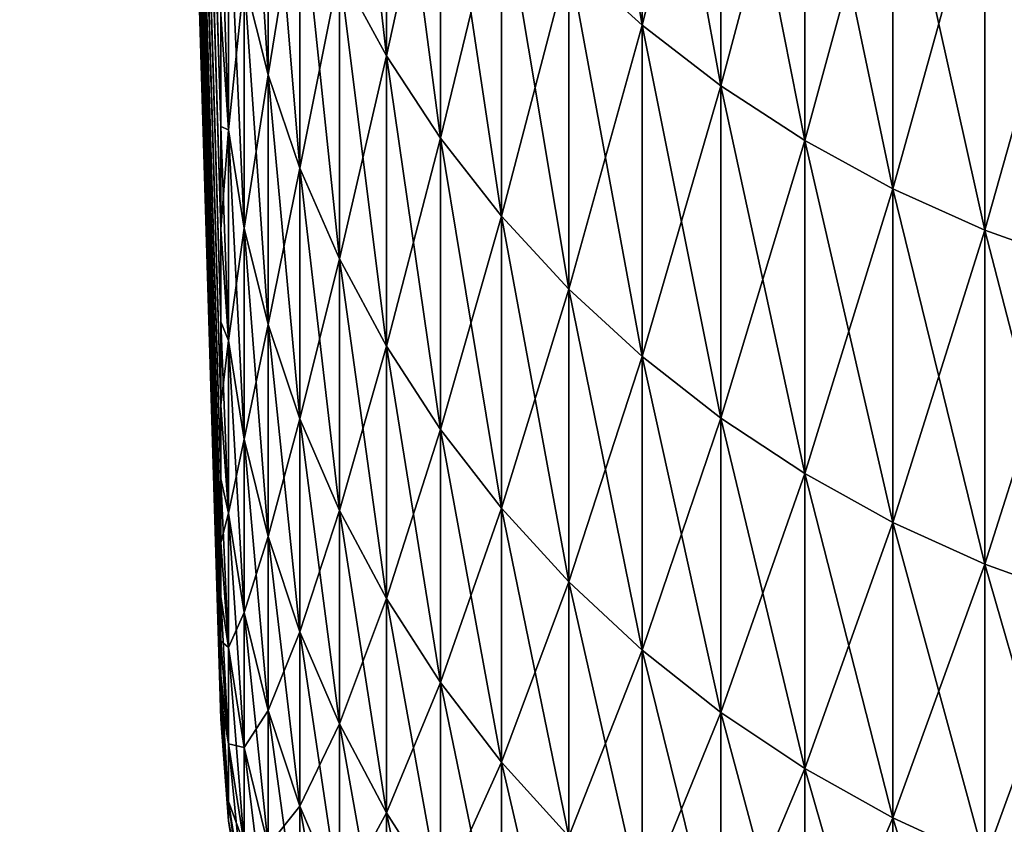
# Model space of a CAD drawing. Header units: millimetres. Extents: x -161 to 161, y -94 to 1149.
# Tile 3 of 256: x -161.194 to -160.412, y -78.918 to -78.279. Entities that reach past the tile are written whole.
import ezdxf

# ---------------------------------------------------------------- set-up
doc = ezdxf.new("R2010")
doc.units = ezdxf.units.MM
doc.header["$LTSCALE"] = 81.481481
for name, color, linetype in [('444', 7, 'CONTINUOUS'), ('445', 7, 'CONTINUOUS'), ('446', 7, 'CONTINUOUS'), ('447', 7, 'CONTINUOUS')]:
    doc.layers.add(name, color=color, linetype=linetype)

msp = doc.modelspace()

# ---------------------------------------------------------------- linework, layer by layer
at = {"layer": '444', "color": 7, "linetype": 'CONTINUOUS', "true_color": 0xaaaaaa}
for points in [[(-161.19383, -73.1151, 3.59693), (-161.19383, -73.24007, 3.00535), (-161.03398, -78.36362, 4.45177), (-161.19383, -73.1151, 3.59693)], [(-161.03398, -78.27453, 4.84964), (-161.19383, -73.1151, 3.59693), (-161.03398, -78.36362, 4.45177), (-161.03398, -78.27453, 4.84964)], [(-161.19383, -73.24007, 3.00535), (-161.19383, -73.34256, 2.40946), (-161.03398, -78.51886, 3.65128), (-161.19383, -73.24007, 3.00535)], [(-161.03398, -78.36362, 4.45177), (-161.19383, -73.24007, 3.00535), (-161.03398, -78.44507, 4.05226), (-161.03398, -78.36362, 4.45177)], [(-161.03398, -78.44507, 4.05226), (-161.19383, -73.24007, 3.00535), (-161.03398, -78.51886, 3.65128), (-161.03398, -78.44507, 4.05226)], [(-161.19383, -73.34256, 2.40946), (-161.19383, -73.42242, 1.81012), (-161.03398, -78.64333, 2.84544), (-161.19383, -73.34256, 2.40946)], [(-161.03398, -78.51886, 3.65128), (-161.19383, -73.34256, 2.40946), (-161.03398, -78.58495, 3.24895), (-161.03398, -78.51886, 3.65128)], [(-161.03398, -78.58495, 3.24895), (-161.19383, -73.34256, 2.40946), (-161.03398, -78.64333, 2.84544), (-161.03398, -78.58495, 3.24895)], [(-161.19383, -73.42242, 1.81012), (-161.19383, -73.47955, 1.20819), (-161.03398, -78.73684, 2.03543), (-161.19383, -73.42242, 1.81012)], [(-161.03398, -78.64333, 2.84544), (-161.19383, -73.42242, 1.81012), (-161.03398, -78.69396, 2.44088), (-161.03398, -78.64333, 2.84544)], [(-161.03398, -78.69396, 2.44088), (-161.19383, -73.42242, 1.81012), (-161.03398, -78.73684, 2.03543), (-161.03398, -78.69396, 2.44088)], [(-161.19383, -73.47955, 1.20819), (-161.19383, -73.51386, 0.60453), (-161.03398, -78.79925, 1.22245), (-161.19383, -73.47955, 1.20819)], [(-161.03398, -78.73684, 2.03543), (-161.19383, -73.47955, 1.20819), (-161.03398, -78.77194, 1.62924), (-161.03398, -78.73684, 2.03543)], [(-161.03398, -78.77194, 1.62924), (-161.19383, -73.47955, 1.20819), (-161.03398, -78.79925, 1.22245), (-161.03398, -78.77194, 1.62924)], [(-161.19383, -73.51386, 0.60453), (-161.19383, -73.52531), (-161.03398, -78.83048, 0.40768), (-161.19383, -73.51386, 0.60453)], [(-161.03398, -78.79925, 1.22245), (-161.19383, -73.51386, 0.60453), (-161.03398, -78.81877, 0.81521), (-161.03398, -78.79925, 1.22245)], [(-161.03398, -78.81877, 0.81521), (-161.19383, -73.51386, 0.60453), (-161.03398, -78.83048, 0.40768), (-161.03398, -78.81877, 0.81521)], [(-161.19383, -73.52531), (-161.03398, -78.83438), (-161.03398, -78.83048, 0.40768), (-161.19383, -73.52531)]]:
    msp.add_3dface(points, dxfattribs=at)
at = {"layer": '445', "color": 7, "linetype": 'CONTINUOUS', "true_color": 0xaaaaaa}
for points in [[(-161.19383, -73.24007, -3.00535), (-161.19383, -73.1151, -3.59693), (-161.03398, -78.44507, -4.05229), (-161.19383, -73.24007, -3.00535)], [(-161.03398, -78.44507, -4.05229), (-161.19383, -73.1151, -3.59693), (-161.03398, -78.36361, -4.4518), (-161.03398, -78.44507, -4.05229)], [(-161.03398, -78.36361, -4.4518), (-161.19383, -73.1151, -3.59693), (-161.03398, -78.27452, -4.84967), (-161.03398, -78.36361, -4.4518)], [(-161.19383, -73.34256, -2.40946), (-161.19383, -73.24007, -3.00535), (-161.03398, -78.58495, -3.24898), (-161.19383, -73.34256, -2.40946)], [(-161.03398, -78.58495, -3.24898), (-161.19383, -73.24007, -3.00535), (-161.03398, -78.51886, -3.65131), (-161.03398, -78.58495, -3.24898)], [(-161.03398, -78.51886, -3.65131), (-161.19383, -73.24007, -3.00535), (-161.03398, -78.44507, -4.05229), (-161.03398, -78.51886, -3.65131)], [(-161.19383, -73.42242, -1.81012), (-161.19383, -73.34256, -2.40946), (-161.03398, -78.69396, -2.44091), (-161.19383, -73.42242, -1.81012)], [(-161.03398, -78.69396, -2.44091), (-161.19383, -73.34256, -2.40946), (-161.03398, -78.64332, -2.84547), (-161.03398, -78.69396, -2.44091)], [(-161.03398, -78.64332, -2.84547), (-161.19383, -73.34256, -2.40946), (-161.03398, -78.58495, -3.24898), (-161.03398, -78.64332, -2.84547)], [(-161.19383, -73.47955, -1.20819), (-161.19383, -73.42242, -1.81012), (-161.03398, -78.77193, -1.62926), (-161.19383, -73.47955, -1.20819)], [(-161.03398, -78.77193, -1.62926), (-161.19383, -73.42242, -1.81012), (-161.03398, -78.73683, -2.03546), (-161.03398, -78.77193, -1.62926)], [(-161.03398, -78.73683, -2.03546), (-161.19383, -73.42242, -1.81012), (-161.03398, -78.69396, -2.44091), (-161.03398, -78.73683, -2.03546)], [(-161.19383, -73.51386, -0.60453), (-161.19383, -73.47955, -1.20819), (-161.03398, -78.81877, -0.81522), (-161.19383, -73.51386, -0.60453)], [(-161.03398, -78.81877, -0.81522), (-161.19383, -73.47955, -1.20819), (-161.03398, -78.79925, -1.22247), (-161.03398, -78.81877, -0.81522)], [(-161.03398, -78.79925, -1.22247), (-161.19383, -73.47955, -1.20819), (-161.03398, -78.77193, -1.62926), (-161.03398, -78.79925, -1.22247)], [(-161.03398, -78.83438), (-161.19383, -73.52531), (-161.19383, -73.51386, -0.60453), (-161.03398, -78.83438)], [(-161.03398, -78.83438), (-161.19383, -73.51386, -0.60453), (-161.03398, -78.83048, -0.40769), (-161.03398, -78.83438)], [(-161.03398, -78.83048, -0.40769), (-161.19383, -73.51386, -0.60453), (-161.03398, -78.81877, -0.81522), (-161.03398, -78.83048, -0.40769)]]:
    msp.add_3dface(points, dxfattribs=at)
at = {"layer": '446', "color": 7, "linetype": 'CONTINUOUS', "true_color": 0xaaaaaa}
for points in [[(-160.69923, -77.99014, 8.12864), (-160.75747, -78.23014, 7.33056), (-160.69923, -78.2831, 7.34934), (-160.69923, -77.99014, 8.12864)], [(-160.69923, -77.99014, 8.12864), (-160.69923, -78.2831, 7.34934), (-160.63664, -78.03781, 8.1476), (-160.69923, -77.99014, 8.12864)], [(-160.63664, -78.03781, 8.1476), (-160.69923, -78.2831, 7.34934), (-160.63664, -78.33145, 7.36648), (-160.63664, -78.03781, 8.1476)], [(-160.63664, -78.03781, 8.1476), (-160.63664, -78.33145, 7.36648), (-160.57011, -78.08061, 8.16462), (-160.63664, -78.03781, 8.1476)], [(-160.9024, -78.0472, 7.26572), (-160.93973, -78.23894, 6.46346), (-160.9024, -78.30747, 6.48487), (-160.9024, -78.0472, 7.26572)], [(-160.9024, -78.0472, 7.26572), (-160.9024, -78.30747, 6.48487), (-160.85938, -78.1118, 7.28862), (-160.9024, -78.0472, 7.26572)], [(-160.57011, -78.08061, 8.16462), (-160.63664, -78.33145, 7.36648), (-160.57011, -78.37487, 7.38187), (-160.57011, -78.08061, 8.16462)], [(-160.57011, -78.08061, 8.16462), (-160.57011, -78.37487, 7.38187), (-160.50008, -78.11828, 8.1796), (-160.57011, -78.08061, 8.16462)], [(-160.99641, -78.09437, 6.4183), (-161.01538, -78.24661, 5.61567), (-160.99641, -78.32253, 5.63627), (-160.99641, -78.09437, 6.4183)], [(-160.99641, -78.09437, 6.4183), (-160.99641, -78.32253, 5.63627), (-160.97114, -78.16775, 6.44122), (-160.99641, -78.09437, 6.4183)], [(-160.85938, -78.1118, 7.28862), (-160.9024, -78.30747, 6.48487), (-160.85938, -78.37289, 6.50531), (-160.85938, -78.1118, 7.28862)], [(-160.85938, -78.1118, 7.28862), (-160.85938, -78.37289, 6.50531), (-160.81097, -78.17292, 7.31028), (-160.85938, -78.1118, 7.28862)], [(-160.50008, -78.11828, 8.1796), (-160.57011, -78.37487, 7.38187), (-160.50008, -78.41308, 7.39541), (-160.50008, -78.11828, 8.1796)], [(-160.50008, -78.11828, 8.1796), (-160.50008, -78.41308, 7.39541), (-160.42699, -78.15056, 8.19244), (-160.50008, -78.11828, 8.1796)], [(-160.42699, -78.15056, 8.19244), (-160.50008, -78.41308, 7.39541), (-160.42699, -78.44582, 7.40702), (-160.42699, -78.15056, 8.19244)], [(-160.42699, -78.15056, 8.19244), (-160.42699, -78.44582, 7.40702), (-160.35134, -78.17725, 8.20305), (-160.42699, -78.15056, 8.19244)], [(-161.02793, -78.16946, 5.59473), (-161.03398, -78.27453, 4.84964), (-161.02793, -78.3664, 4.81046), (-161.02793, -78.16946, 5.59473)], [(-161.02793, -78.16946, 5.59473), (-161.02793, -78.3664, 4.81046), (-161.01538, -78.24661, 5.61567), (-161.02793, -78.16946, 5.59473)], [(-160.97114, -78.16775, 6.44122), (-160.99641, -78.32253, 5.63627), (-160.97114, -78.39673, 5.6564), (-160.97114, -78.16775, 6.44122)], [(-160.97114, -78.16775, 6.44122), (-160.97114, -78.39673, 5.6564), (-160.93973, -78.23894, 6.46346), (-160.97114, -78.16775, 6.44122)], [(-160.81097, -78.17292, 7.31028), (-160.85938, -78.37289, 6.50531), (-160.81097, -78.43478, 6.52464), (-160.81097, -78.17292, 7.31028)], [(-160.81097, -78.17292, 7.31028), (-160.81097, -78.43478, 6.52464), (-160.75747, -78.23014, 7.33056), (-160.81097, -78.17292, 7.31028)], [(-160.35134, -78.17725, 8.20305), (-160.42699, -78.44582, 7.40702), (-160.35134, -78.47289, 7.41661), (-160.35134, -78.17725, 8.20305)], [(-160.75747, -78.23014, 7.33056), (-160.81097, -78.43478, 6.52464), (-160.75747, -78.49273, 6.54275), (-160.75747, -78.23014, 7.33056)], [(-160.75747, -78.23014, 7.33056), (-160.75747, -78.49273, 6.54275), (-160.69923, -78.2831, 7.34934), (-160.75747, -78.23014, 7.33056)], [(-160.93973, -78.23894, 6.46346), (-160.97114, -78.39673, 5.6564), (-160.93973, -78.4687, 5.67593), (-160.93973, -78.23894, 6.46346)], [(-160.93973, -78.23894, 6.46346), (-160.93973, -78.4687, 5.67593), (-160.9024, -78.30747, 6.48487), (-160.93973, -78.23894, 6.46346)], [(-161.01538, -78.24661, 5.61567), (-161.02793, -78.3664, 4.81046), (-161.01538, -78.44429, 4.82846), (-161.01538, -78.24661, 5.61567)], [(-161.01538, -78.24661, 5.61567), (-161.01538, -78.44429, 4.82846), (-160.99641, -78.32253, 5.63627), (-161.01538, -78.24661, 5.61567)], [(-161.03398, -78.27453, 4.84964), (-161.03398, -78.36362, 4.45177), (-161.02793, -78.3664, 4.81046), (-161.03398, -78.27453, 4.84964)], [(-160.69923, -78.2831, 7.34934), (-160.75747, -78.49273, 6.54275), (-160.69923, -78.54636, 6.5595), (-160.69923, -78.2831, 7.34934)], [(-160.69923, -78.2831, 7.34934), (-160.69923, -78.54636, 6.5595), (-160.63664, -78.33145, 7.36648), (-160.69923, -78.2831, 7.34934)], [(-160.9024, -78.30747, 6.48487), (-160.93973, -78.4687, 5.67593), (-160.9024, -78.53799, 5.69473), (-160.9024, -78.30747, 6.48487)], [(-160.9024, -78.30747, 6.48487), (-160.9024, -78.53799, 5.69473), (-160.85938, -78.37289, 6.50531), (-160.9024, -78.30747, 6.48487)], [(-160.99641, -78.32253, 5.63627), (-161.01538, -78.44429, 4.82846), (-160.99641, -78.52094, 4.84617), (-160.99641, -78.32253, 5.63627)], [(-160.99641, -78.32253, 5.63627), (-160.99641, -78.52094, 4.84617), (-160.97114, -78.39673, 5.6564), (-160.99641, -78.32253, 5.63627)], [(-160.63664, -78.33145, 7.36648), (-160.69923, -78.54636, 6.5595), (-160.63664, -78.59532, 6.5748), (-160.63664, -78.33145, 7.36648)], [(-160.63664, -78.33145, 7.36648), (-160.63664, -78.59532, 6.5748), (-160.57011, -78.37487, 7.38187), (-160.63664, -78.33145, 7.36648)], [(-161.03398, -78.36362, 4.45177), (-161.03398, -78.44507, 4.05226), (-161.02793, -78.3664, 4.81046), (-161.03398, -78.36362, 4.45177)], [(-161.02793, -78.3664, 4.81046), (-161.03398, -78.44507, 4.05226), (-161.02793, -78.53353, 4.01929), (-161.02793, -78.3664, 4.81046)], [(-161.02793, -78.3664, 4.81046), (-161.02793, -78.53353, 4.01929), (-161.01538, -78.44429, 4.82846), (-161.02793, -78.3664, 4.81046)], [(-160.85938, -78.37289, 6.50531), (-160.9024, -78.53799, 5.69473), (-160.85938, -78.60415, 5.71268), (-160.85938, -78.37289, 6.50531)], [(-160.85938, -78.37289, 6.50531), (-160.85938, -78.60415, 5.71268), (-160.81097, -78.43478, 6.52464), (-160.85938, -78.37289, 6.50531)], [(-160.57011, -78.37487, 7.38187), (-160.63664, -78.59532, 6.5748), (-160.57011, -78.6393, 6.58854), (-160.57011, -78.37487, 7.38187)], [(-160.57011, -78.37487, 7.38187), (-160.57011, -78.6393, 6.58854), (-160.50008, -78.41308, 7.39541), (-160.57011, -78.37487, 7.38187)], [(-160.97114, -78.39673, 5.6564), (-160.99641, -78.52094, 4.84617), (-160.97114, -78.59584, 4.86348), (-160.97114, -78.39673, 5.6564)], [(-160.97114, -78.39673, 5.6564), (-160.97114, -78.59584, 4.86348), (-160.93973, -78.4687, 5.67593), (-160.97114, -78.39673, 5.6564)], [(-160.50008, -78.41308, 7.39541), (-160.57011, -78.6393, 6.58854), (-160.50008, -78.67799, 6.60062), (-160.50008, -78.41308, 7.39541)], [(-160.50008, -78.41308, 7.39541), (-160.50008, -78.67799, 6.60062), (-160.42699, -78.44582, 7.40702), (-160.50008, -78.41308, 7.39541)], [(-160.81097, -78.43478, 6.52464), (-160.85938, -78.60415, 5.71268), (-160.81097, -78.66672, 5.72966), (-160.81097, -78.43478, 6.52464)], [(-160.81097, -78.43478, 6.52464), (-160.81097, -78.66672, 5.72966), (-160.75747, -78.49273, 6.54275), (-160.81097, -78.43478, 6.52464)], [(-161.03398, -78.44507, 4.05226), (-161.03398, -78.51886, 3.65128), (-161.02793, -78.53353, 4.01929), (-161.03398, -78.44507, 4.05226)], [(-161.01538, -78.44429, 4.82846), (-161.02793, -78.53353, 4.01929), (-161.01538, -78.61204, 4.03433), (-161.01538, -78.44429, 4.82846)], [(-161.01538, -78.44429, 4.82846), (-161.01538, -78.61204, 4.03433), (-160.99641, -78.52094, 4.84617), (-161.01538, -78.44429, 4.82846)], [(-160.42699, -78.44582, 7.40702), (-160.50008, -78.67799, 6.60062), (-160.42699, -78.71115, 6.61098), (-160.42699, -78.44582, 7.40702)], [(-160.42699, -78.44582, 7.40702), (-160.42699, -78.71115, 6.61098), (-160.35134, -78.47289, 7.41661), (-160.42699, -78.44582, 7.40702)], [(-160.93973, -78.4687, 5.67593), (-160.97114, -78.59584, 4.86348), (-160.93973, -78.66851, 4.88027), (-160.93973, -78.4687, 5.67593)], [(-160.93973, -78.4687, 5.67593), (-160.93973, -78.66851, 4.88027), (-160.9024, -78.53799, 5.69473), (-160.93973, -78.4687, 5.67593)], [(-160.35134, -78.47289, 7.41661), (-160.42699, -78.71115, 6.61098), (-160.35134, -78.73856, 6.61955), (-160.35134, -78.47289, 7.41661)], [(-160.75747, -78.49273, 6.54275), (-160.81097, -78.66672, 5.72966), (-160.75747, -78.72532, 5.74556), (-160.75747, -78.49273, 6.54275)], [(-160.75747, -78.49273, 6.54275), (-160.75747, -78.72532, 5.74556), (-160.69923, -78.54636, 6.5595), (-160.75747, -78.49273, 6.54275)], [(-161.03398, -78.51886, 3.65128), (-161.03398, -78.58495, 3.24895), (-161.02793, -78.53353, 4.01929), (-161.03398, -78.51886, 3.65128)], [(-160.99641, -78.52094, 4.84617), (-161.01538, -78.61204, 4.03433), (-160.99641, -78.68931, 4.04913), (-160.99641, -78.52094, 4.84617)], [(-160.99641, -78.52094, 4.84617), (-160.99641, -78.68931, 4.04913), (-160.97114, -78.59584, 4.86348), (-160.99641, -78.52094, 4.84617)], [(-161.02793, -78.53353, 4.01929), (-161.03398, -78.58495, 3.24895), (-161.02793, -78.6706, 3.22236), (-161.02793, -78.53353, 4.01929)], [(-161.02793, -78.53353, 4.01929), (-161.02793, -78.6706, 3.22236), (-161.01538, -78.61204, 4.03433), (-161.02793, -78.53353, 4.01929)], [(-160.9024, -78.53799, 5.69473), (-160.93973, -78.66851, 4.88027), (-160.9024, -78.73846, 4.89643), (-160.9024, -78.53799, 5.69473)], [(-160.9024, -78.53799, 5.69473), (-160.9024, -78.73846, 4.89643), (-160.85938, -78.60415, 5.71268), (-160.9024, -78.53799, 5.69473)], [(-160.69923, -78.54636, 6.5595), (-160.75747, -78.72532, 5.74556), (-160.69923, -78.77954, 5.76027), (-160.69923, -78.54636, 6.5595)], [(-160.69923, -78.54636, 6.5595), (-160.69923, -78.77954, 5.76027), (-160.63664, -78.59532, 6.5748), (-160.69923, -78.54636, 6.5595)], [(-161.03398, -78.58495, 3.24895), (-161.03398, -78.64333, 2.84544), (-161.02793, -78.6706, 3.22236), (-161.03398, -78.58495, 3.24895)], [(-160.97114, -78.59584, 4.86348), (-160.99641, -78.68931, 4.04913), (-160.97114, -78.76481, 4.06359), (-160.97114, -78.59584, 4.86348)], [(-160.97114, -78.59584, 4.86348), (-160.97114, -78.76481, 4.06359), (-160.93973, -78.66851, 4.88027), (-160.97114, -78.59584, 4.86348)], [(-160.63664, -78.59532, 6.5748), (-160.69923, -78.77954, 5.76027), (-160.63664, -78.82905, 5.7737), (-160.63664, -78.59532, 6.5748)], [(-160.63664, -78.59532, 6.5748), (-160.63664, -78.82905, 5.7737), (-160.57011, -78.6393, 6.58854), (-160.63664, -78.59532, 6.5748)], [(-160.85938, -78.60415, 5.71268), (-160.9024, -78.73846, 4.89643), (-160.85938, -78.80524, 4.91187), (-160.85938, -78.60415, 5.71268)], [(-160.85938, -78.60415, 5.71268), (-160.85938, -78.80524, 4.91187), (-160.81097, -78.66672, 5.72966), (-160.85938, -78.60415, 5.71268)], [(-161.01538, -78.61204, 4.03433), (-161.02793, -78.6706, 3.22236), (-161.01538, -78.74962, 3.23442), (-161.01538, -78.61204, 4.03433)], [(-161.01538, -78.61204, 4.03433), (-161.01538, -78.74962, 3.23442), (-160.99641, -78.68931, 4.04913), (-161.01538, -78.61204, 4.03433)], [(-161.03398, -78.64333, 2.84544), (-161.03398, -78.69396, 2.44088), (-161.02793, -78.6706, 3.22236), (-161.03398, -78.64333, 2.84544)], [(-160.57011, -78.6393, 6.58854), (-160.63664, -78.82905, 5.7737), (-160.57011, -78.87351, 5.78577), (-160.57011, -78.6393, 6.58854)], [(-160.57011, -78.6393, 6.58854), (-160.57011, -78.87351, 5.78577), (-160.50008, -78.67799, 6.60062), (-160.57011, -78.6393, 6.58854)], [(-160.81097, -78.66672, 5.72966), (-160.85938, -78.80524, 4.91187), (-160.81097, -78.86842, 4.92647), (-160.81097, -78.66672, 5.72966)], [(-160.81097, -78.66672, 5.72966), (-160.81097, -78.86842, 4.92647), (-160.75747, -78.72532, 5.74556), (-160.81097, -78.66672, 5.72966)], [(-161.02793, -78.6706, 3.22236), (-161.03398, -78.69396, 2.44088), (-161.02793, -78.77741, 2.42082), (-161.02793, -78.6706, 3.22236)], [(-161.02793, -78.6706, 3.22236), (-161.02793, -78.77741, 2.42082), (-161.01538, -78.74962, 3.23442), (-161.02793, -78.6706, 3.22236)], [(-160.93973, -78.66851, 4.88027), (-160.97114, -78.76481, 4.06359), (-160.93973, -78.83806, 4.07762), (-160.93973, -78.66851, 4.88027)], [(-160.93973, -78.66851, 4.88027), (-160.93973, -78.83806, 4.07762), (-160.9024, -78.73846, 4.89643), (-160.93973, -78.66851, 4.88027)], [(-160.50008, -78.67799, 6.60062), (-160.57011, -78.87351, 5.78577), (-160.50008, -78.91263, 5.79638), (-160.50008, -78.67799, 6.60062)], [(-160.50008, -78.67799, 6.60062), (-160.50008, -78.91263, 5.79638), (-160.42699, -78.71115, 6.61098), (-160.50008, -78.67799, 6.60062)], [(-160.99641, -78.68931, 4.04913), (-161.01538, -78.74962, 3.23442), (-160.99641, -78.82739, 3.24628), (-160.99641, -78.68931, 4.04913)], [(-160.99641, -78.68931, 4.04913), (-160.99641, -78.82739, 3.24628), (-160.97114, -78.76481, 4.06359), (-160.99641, -78.68931, 4.04913)], [(-161.03398, -78.69396, 2.44088), (-161.03398, -78.73684, 2.03543), (-161.02793, -78.77741, 2.42082), (-161.03398, -78.69396, 2.44088)], [(-160.42699, -78.71115, 6.61098), (-160.50008, -78.91263, 5.79638), (-160.42699, -78.94616, 5.80548), (-160.42699, -78.71115, 6.61098)], [(-160.42699, -78.71115, 6.61098), (-160.42699, -78.94616, 5.80548), (-160.35134, -78.73856, 6.61955), (-160.42699, -78.71115, 6.61098)], [(-160.75747, -78.72532, 5.74556), (-160.81097, -78.86842, 4.92647), (-160.75747, -78.92757, 4.94014), (-160.75747, -78.72532, 5.74556)], [(-160.75747, -78.72532, 5.74556), (-160.75747, -78.92757, 4.94014), (-160.69923, -78.77954, 5.76027), (-160.75747, -78.72532, 5.74556)], [(-161.03398, -78.73684, 2.03543), (-161.03398, -78.77194, 1.62924), (-161.02793, -78.77741, 2.42082), (-161.03398, -78.73684, 2.03543)], [(-160.9024, -78.73846, 4.89643), (-160.93973, -78.83806, 4.07762), (-160.9024, -78.90857, 4.09112), (-160.9024, -78.73846, 4.89643)], [(-160.9024, -78.73846, 4.89643), (-160.9024, -78.90857, 4.09112), (-160.85938, -78.80524, 4.91187), (-160.9024, -78.73846, 4.89643)], [(-160.35134, -78.73856, 6.61955), (-160.42699, -78.94616, 5.80548), (-160.35134, -78.97388, 5.813), (-160.35134, -78.73856, 6.61955)], [(-161.01538, -78.74962, 3.23442), (-161.02793, -78.77741, 2.42082), (-161.01538, -78.85684, 2.42988), (-161.01538, -78.74962, 3.23442)], [(-161.01538, -78.74962, 3.23442), (-161.01538, -78.85684, 2.42988), (-160.99641, -78.82739, 3.24628), (-161.01538, -78.74962, 3.23442)], [(-160.97114, -78.76481, 4.06359), (-160.99641, -78.82739, 3.24628), (-160.97114, -78.90339, 3.25788), (-160.97114, -78.76481, 4.06359)], [(-160.97114, -78.76481, 4.06359), (-160.97114, -78.90339, 3.25788), (-160.93973, -78.83806, 4.07762), (-160.97114, -78.76481, 4.06359)], [(-161.03398, -78.77194, 1.62924), (-161.03398, -78.79925, 1.22245), (-161.02793, -78.85381, 1.61581), (-161.03398, -78.77194, 1.62924)], [(-161.02793, -78.77741, 2.42082), (-161.03398, -78.77194, 1.62924), (-161.02793, -78.85381, 1.61581), (-161.02793, -78.77741, 2.42082)], [(-161.02793, -78.77741, 2.42082), (-161.02793, -78.85381, 1.61581), (-161.01538, -78.85684, 2.42988), (-161.02793, -78.77741, 2.42082)], [(-160.69923, -78.77954, 5.76027), (-160.75747, -78.92757, 4.94014), (-160.69923, -78.98232, 4.95279), (-160.69923, -78.77954, 5.76027)], [(-160.69923, -78.77954, 5.76027), (-160.69923, -78.98232, 4.95279), (-160.63664, -78.82905, 5.7737), (-160.69923, -78.77954, 5.76027)], [(-161.03398, -78.79925, 1.22245), (-161.03398, -78.81877, 0.81521), (-161.02793, -78.85381, 1.61581), (-161.03398, -78.79925, 1.22245)], [(-160.85938, -78.80524, 4.91187), (-160.9024, -78.90857, 4.09112), (-160.85938, -78.97589, 4.10402), (-160.85938, -78.80524, 4.91187)], [(-160.85938, -78.80524, 4.91187), (-160.85938, -78.97589, 4.10402), (-160.81097, -78.86842, 4.92647), (-160.85938, -78.80524, 4.91187)], [(-161.03398, -78.81877, 0.81521), (-161.03398, -78.83048, 0.40768), (-161.02793, -78.8997, 0.80848), (-161.03398, -78.81877, 0.81521)], [(-161.02793, -78.85381, 1.61581), (-161.03398, -78.81877, 0.81521), (-161.02793, -78.8997, 0.80848), (-161.02793, -78.85381, 1.61581)], [(-161.03398, -78.83048, 0.40768), (-161.03398, -78.83438), (-161.02793, -78.8997, 0.80848), (-161.03398, -78.83048, 0.40768)], [(-160.99641, -78.82739, 3.24628), (-161.01538, -78.85684, 2.42988), (-160.99641, -78.935, 2.43879), (-160.99641, -78.82739, 3.24628)], [(-160.99641, -78.82739, 3.24628), (-160.99641, -78.935, 2.43879), (-160.97114, -78.90339, 3.25788), (-160.99641, -78.82739, 3.24628)], [(-160.63664, -78.82905, 5.7737), (-160.69923, -78.98232, 4.95279), (-160.63664, -79.03229, 4.96434), (-160.63664, -78.82905, 5.7737)], [(-160.63664, -78.82905, 5.7737), (-160.63664, -79.03229, 4.96434), (-160.57011, -78.87351, 5.78577), (-160.63664, -78.82905, 5.7737)], [(-161.02793, -78.8997, 0.80848), (-161.03398, -78.83438), (-161.02793, -78.915), (-161.02793, -78.8997, 0.80848)], [(-160.93973, -78.83806, 4.07762), (-160.97114, -78.90339, 3.25788), (-160.93973, -78.97711, 3.26913), (-160.93973, -78.83806, 4.07762)], [(-160.93973, -78.83806, 4.07762), (-160.93973, -78.97711, 3.26913), (-160.9024, -78.90857, 4.09112), (-160.93973, -78.83806, 4.07762)], [(-161.02793, -78.85381, 1.61581), (-161.02793, -78.8997, 0.80848), (-161.01538, -78.93352, 1.62185), (-161.02793, -78.85381, 1.61581)], [(-161.01538, -78.85684, 2.42988), (-161.02793, -78.85381, 1.61581), (-161.01538, -78.93352, 1.62185), (-161.01538, -78.85684, 2.42988)], [(-161.01538, -78.85684, 2.42988), (-161.01538, -78.93352, 1.62185), (-160.99641, -78.935, 2.43879), (-161.01538, -78.85684, 2.42988)], [(-160.81097, -78.86842, 4.92647), (-160.85938, -78.97589, 4.10402), (-160.81097, -79.03957, 4.11622), (-160.81097, -78.86842, 4.92647)], [(-160.81097, -78.86842, 4.92647), (-160.81097, -79.03957, 4.11622), (-160.75747, -78.92757, 4.94014), (-160.81097, -78.86842, 4.92647)], [(-160.57011, -78.87351, 5.78577), (-160.63664, -79.03229, 4.96434), (-160.57011, -79.07718, 4.97471), (-160.57011, -78.87351, 5.78577)], [(-160.57011, -78.87351, 5.78577), (-160.57011, -79.07718, 4.97471), (-160.50008, -78.91263, 5.79638), (-160.57011, -78.87351, 5.78577)], [(-161.02793, -78.8997, 0.80848), (-161.02793, -78.915), (-161.01538, -78.97958, 0.81151), (-161.02793, -78.8997, 0.80848)], [(-161.01538, -78.93352, 1.62185), (-161.02793, -78.8997, 0.80848), (-161.01538, -78.97958, 0.81151), (-161.01538, -78.93352, 1.62185)], [(-160.97114, -78.90339, 3.25788), (-160.99641, -78.935, 2.43879), (-160.97114, -79.01137, 2.4475), (-160.97114, -78.90339, 3.25788)], [(-160.97114, -78.90339, 3.25788), (-160.97114, -79.01137, 2.4475), (-160.93973, -78.97711, 3.26913), (-160.97114, -78.90339, 3.25788)], [(-160.9024, -78.90857, 4.09112), (-160.93973, -78.97711, 3.26913), (-160.9024, -79.04809, 3.27995), (-160.9024, -78.90857, 4.09112)], [(-160.9024, -78.90857, 4.09112), (-160.9024, -79.04809, 3.27995), (-160.85938, -78.97589, 4.10402), (-160.9024, -78.90857, 4.09112)], [(-161.01538, -78.97958, 0.81151), (-161.02793, -78.915), (-161.01538, -78.99494), (-161.01538, -78.97958, 0.81151)], [(-160.50008, -78.91263, 5.79638), (-160.57011, -79.07718, 4.97471), (-160.50008, -79.11668, 4.98384), (-160.50008, -78.91263, 5.79638)], [(-160.50008, -78.91263, 5.79638), (-160.50008, -79.11668, 4.98384), (-160.42699, -78.94616, 5.80548), (-160.50008, -78.91263, 5.79638)]]:
    msp.add_3dface(points, dxfattribs=at)
at = {"layer": '447', "color": 7, "linetype": 'CONTINUOUS', "true_color": 0xaaaaaa}
for points in [[(-160.75747, -78.23014, -7.33056), (-160.75747, -77.93793, -8.10788), (-160.69923, -78.2831, -7.34934), (-160.75747, -78.23014, -7.33056)], [(-160.69923, -78.2831, -7.34934), (-160.75747, -77.93793, -8.10788), (-160.69923, -77.99014, -8.12864), (-160.69923, -78.2831, -7.34934)], [(-160.93973, -78.23894, -6.46346), (-160.93973, -77.97953, -7.24173), (-160.9024, -78.30747, -6.48487), (-160.93973, -78.23894, -6.46346)], [(-160.9024, -78.30747, -6.48487), (-160.93973, -77.97953, -7.24173), (-160.9024, -78.0472, -7.26572), (-160.9024, -78.30747, -6.48487)], [(-160.69923, -78.2831, -7.34934), (-160.69923, -77.99014, -8.12864), (-160.63664, -78.33145, -7.36648), (-160.69923, -78.2831, -7.34934)], [(-160.63664, -78.33145, -7.36648), (-160.69923, -77.99014, -8.12864), (-160.63664, -78.03781, -8.1476), (-160.63664, -78.33145, -7.36648)], [(-161.01538, -78.24661, -5.61567), (-161.01538, -78.01928, -6.39484), (-160.99641, -78.32253, -5.63627), (-161.01538, -78.24661, -5.61567)], [(-160.99641, -78.32253, -5.63627), (-161.01538, -78.01928, -6.39484), (-160.99641, -78.09437, -6.4183), (-160.99641, -78.32253, -5.63627)], [(-160.63664, -78.33145, -7.36648), (-160.63664, -78.03781, -8.1476), (-160.57011, -78.37487, -7.38187), (-160.63664, -78.33145, -7.36648)], [(-160.57011, -78.37487, -7.38187), (-160.63664, -78.03781, -8.1476), (-160.57011, -78.08061, -8.16462), (-160.57011, -78.37487, -7.38187)], [(-160.9024, -78.30747, -6.48487), (-160.9024, -78.0472, -7.26572), (-160.85938, -78.37289, -6.50531), (-160.9024, -78.30747, -6.48487)], [(-160.85938, -78.37289, -6.50531), (-160.9024, -78.0472, -7.26572), (-160.85938, -78.1118, -7.28862), (-160.85938, -78.37289, -6.50531)], [(-160.57011, -78.37487, -7.38187), (-160.57011, -78.08061, -8.16462), (-160.50008, -78.41308, -7.39541), (-160.57011, -78.37487, -7.38187)], [(-160.50008, -78.41308, -7.39541), (-160.57011, -78.08061, -8.16462), (-160.50008, -78.11828, -8.1796), (-160.50008, -78.41308, -7.39541)], [(-160.99641, -78.32253, -5.63627), (-160.99641, -78.09437, -6.4183), (-160.97114, -78.39673, -5.6564), (-160.99641, -78.32253, -5.63627)], [(-160.97114, -78.39673, -5.6564), (-160.99641, -78.09437, -6.4183), (-160.97114, -78.16775, -6.44122), (-160.97114, -78.39673, -5.6564)], [(-160.85938, -78.37289, -6.50531), (-160.85938, -78.1118, -7.28862), (-160.81097, -78.43478, -6.52464), (-160.85938, -78.37289, -6.50531)], [(-160.81097, -78.43478, -6.52464), (-160.85938, -78.1118, -7.28862), (-160.81097, -78.17292, -7.31028), (-160.81097, -78.43478, -6.52464)], [(-160.50008, -78.41308, -7.39541), (-160.50008, -78.11828, -8.1796), (-160.42699, -78.44582, -7.40702), (-160.50008, -78.41308, -7.39541)], [(-160.42699, -78.44582, -7.40702), (-160.50008, -78.11828, -8.1796), (-160.42699, -78.15056, -8.19244), (-160.42699, -78.44582, -7.40702)], [(-160.42699, -78.44582, -7.40702), (-160.42699, -78.15056, -8.19244), (-160.35134, -78.47289, -7.41661), (-160.42699, -78.44582, -7.40702)], [(-160.35134, -78.47289, -7.41661), (-160.42699, -78.15056, -8.19244), (-160.35134, -78.17725, -8.20305), (-160.35134, -78.47289, -7.41661)], [(-161.02793, -78.3664, -4.81046), (-161.03398, -78.17782, -5.24576), (-161.02793, -78.16946, -5.59473), (-161.02793, -78.3664, -4.81046)], [(-161.02793, -78.3664, -4.81046), (-161.02793, -78.16946, -5.59473), (-161.01538, -78.44429, -4.82846), (-161.02793, -78.3664, -4.81046)], [(-161.01538, -78.44429, -4.82846), (-161.02793, -78.16946, -5.59473), (-161.01538, -78.24661, -5.61567), (-161.01538, -78.44429, -4.82846)], [(-160.97114, -78.39673, -5.6564), (-160.97114, -78.16775, -6.44122), (-160.93973, -78.4687, -5.67593), (-160.97114, -78.39673, -5.6564)], [(-160.93973, -78.4687, -5.67593), (-160.97114, -78.16775, -6.44122), (-160.93973, -78.23894, -6.46346), (-160.93973, -78.4687, -5.67593)], [(-160.81097, -78.43478, -6.52464), (-160.81097, -78.17292, -7.31028), (-160.75747, -78.49273, -6.54275), (-160.81097, -78.43478, -6.52464)], [(-160.75747, -78.49273, -6.54275), (-160.81097, -78.17292, -7.31028), (-160.75747, -78.23014, -7.33056), (-160.75747, -78.49273, -6.54275)], [(-161.03398, -78.27452, -4.84967), (-161.03398, -78.17782, -5.24576), (-161.02793, -78.3664, -4.81046), (-161.03398, -78.27452, -4.84967)], [(-160.75747, -78.49273, -6.54275), (-160.75747, -78.23014, -7.33056), (-160.69923, -78.54636, -6.5595), (-160.75747, -78.49273, -6.54275)], [(-160.69923, -78.54636, -6.5595), (-160.75747, -78.23014, -7.33056), (-160.69923, -78.2831, -7.34934), (-160.69923, -78.54636, -6.5595)], [(-160.93973, -78.4687, -5.67593), (-160.93973, -78.23894, -6.46346), (-160.9024, -78.53799, -5.69473), (-160.93973, -78.4687, -5.67593)], [(-160.9024, -78.53799, -5.69473), (-160.93973, -78.23894, -6.46346), (-160.9024, -78.30747, -6.48487), (-160.9024, -78.53799, -5.69473)], [(-161.01538, -78.44429, -4.82846), (-161.01538, -78.24661, -5.61567), (-160.99641, -78.52094, -4.84617), (-161.01538, -78.44429, -4.82846)], [(-160.99641, -78.52094, -4.84617), (-161.01538, -78.24661, -5.61567), (-160.99641, -78.32253, -5.63627), (-160.99641, -78.52094, -4.84617)], [(-161.03398, -78.36361, -4.4518), (-161.03398, -78.27452, -4.84967), (-161.02793, -78.3664, -4.81046), (-161.03398, -78.36361, -4.4518)], [(-160.69923, -78.54636, -6.5595), (-160.69923, -78.2831, -7.34934), (-160.63664, -78.59532, -6.5748), (-160.69923, -78.54636, -6.5595)], [(-160.63664, -78.59532, -6.5748), (-160.69923, -78.2831, -7.34934), (-160.63664, -78.33145, -7.36648), (-160.63664, -78.59532, -6.5748)], [(-160.9024, -78.53799, -5.69473), (-160.9024, -78.30747, -6.48487), (-160.85938, -78.60415, -5.71268), (-160.9024, -78.53799, -5.69473)], [(-160.85938, -78.60415, -5.71268), (-160.9024, -78.30747, -6.48487), (-160.85938, -78.37289, -6.50531), (-160.85938, -78.60415, -5.71268)], [(-160.99641, -78.52094, -4.84617), (-160.99641, -78.32253, -5.63627), (-160.97114, -78.59584, -4.86348), (-160.99641, -78.52094, -4.84617)], [(-160.97114, -78.59584, -4.86348), (-160.99641, -78.32253, -5.63627), (-160.97114, -78.39673, -5.6564), (-160.97114, -78.59584, -4.86348)], [(-160.63664, -78.59532, -6.5748), (-160.63664, -78.33145, -7.36648), (-160.57011, -78.6393, -6.58854), (-160.63664, -78.59532, -6.5748)], [(-160.57011, -78.6393, -6.58854), (-160.63664, -78.33145, -7.36648), (-160.57011, -78.37487, -7.38187), (-160.57011, -78.6393, -6.58854)], [(-161.03398, -78.44507, -4.05229), (-161.03398, -78.36361, -4.4518), (-161.02793, -78.53353, -4.01929), (-161.03398, -78.44507, -4.05229)], [(-161.02793, -78.53353, -4.01929), (-161.03398, -78.36361, -4.4518), (-161.02793, -78.3664, -4.81046), (-161.02793, -78.53353, -4.01929)], [(-161.02793, -78.53353, -4.01929), (-161.02793, -78.3664, -4.81046), (-161.01538, -78.61204, -4.03433), (-161.02793, -78.53353, -4.01929)], [(-161.01538, -78.61204, -4.03433), (-161.02793, -78.3664, -4.81046), (-161.01538, -78.44429, -4.82846), (-161.01538, -78.61204, -4.03433)], [(-160.85938, -78.60415, -5.71268), (-160.85938, -78.37289, -6.50531), (-160.81097, -78.66672, -5.72966), (-160.85938, -78.60415, -5.71268)], [(-160.81097, -78.66672, -5.72966), (-160.85938, -78.37289, -6.50531), (-160.81097, -78.43478, -6.52464), (-160.81097, -78.66672, -5.72966)], [(-160.57011, -78.6393, -6.58854), (-160.57011, -78.37487, -7.38187), (-160.50008, -78.67799, -6.60062), (-160.57011, -78.6393, -6.58854)], [(-160.50008, -78.67799, -6.60062), (-160.57011, -78.37487, -7.38187), (-160.50008, -78.41308, -7.39541), (-160.50008, -78.67799, -6.60062)], [(-160.97114, -78.59584, -4.86348), (-160.97114, -78.39673, -5.6564), (-160.93973, -78.66851, -4.88027), (-160.97114, -78.59584, -4.86348)], [(-160.93973, -78.66851, -4.88027), (-160.97114, -78.39673, -5.6564), (-160.93973, -78.4687, -5.67593), (-160.93973, -78.66851, -4.88027)], [(-160.50008, -78.67799, -6.60062), (-160.50008, -78.41308, -7.39541), (-160.42699, -78.71115, -6.61098), (-160.50008, -78.67799, -6.60062)], [(-160.42699, -78.71115, -6.61098), (-160.50008, -78.41308, -7.39541), (-160.42699, -78.44582, -7.40702), (-160.42699, -78.71115, -6.61098)], [(-160.81097, -78.66672, -5.72966), (-160.81097, -78.43478, -6.52464), (-160.75747, -78.72532, -5.74556), (-160.81097, -78.66672, -5.72966)], [(-160.75747, -78.72532, -5.74556), (-160.81097, -78.43478, -6.52464), (-160.75747, -78.49273, -6.54275), (-160.75747, -78.72532, -5.74556)], [(-161.03398, -78.51886, -3.65131), (-161.03398, -78.44507, -4.05229), (-161.02793, -78.53353, -4.01929), (-161.03398, -78.51886, -3.65131)], [(-161.01538, -78.61204, -4.03433), (-161.01538, -78.44429, -4.82846), (-160.99641, -78.68931, -4.04913), (-161.01538, -78.61204, -4.03433)], [(-160.99641, -78.68931, -4.04913), (-161.01538, -78.44429, -4.82846), (-160.99641, -78.52094, -4.84617), (-160.99641, -78.68931, -4.04913)], [(-160.42699, -78.71115, -6.61098), (-160.42699, -78.44582, -7.40702), (-160.35134, -78.73856, -6.61955), (-160.42699, -78.71115, -6.61098)], [(-160.35134, -78.73856, -6.61955), (-160.42699, -78.44582, -7.40702), (-160.35134, -78.47289, -7.41661), (-160.35134, -78.73856, -6.61955)], [(-160.93973, -78.66851, -4.88027), (-160.93973, -78.4687, -5.67593), (-160.9024, -78.73846, -4.89643), (-160.93973, -78.66851, -4.88027)], [(-160.9024, -78.73846, -4.89643), (-160.93973, -78.4687, -5.67593), (-160.9024, -78.53799, -5.69473), (-160.9024, -78.73846, -4.89643)], [(-160.75747, -78.72532, -5.74556), (-160.75747, -78.49273, -6.54275), (-160.69923, -78.77954, -5.76027), (-160.75747, -78.72532, -5.74556)], [(-160.69923, -78.77954, -5.76027), (-160.75747, -78.49273, -6.54275), (-160.69923, -78.54636, -6.5595), (-160.69923, -78.77954, -5.76027)], [(-161.03398, -78.58495, -3.24898), (-161.03398, -78.51886, -3.65131), (-161.02793, -78.6706, -3.22236), (-161.03398, -78.58495, -3.24898)], [(-161.02793, -78.6706, -3.22236), (-161.03398, -78.51886, -3.65131), (-161.02793, -78.53353, -4.01929), (-161.02793, -78.6706, -3.22236)], [(-160.99641, -78.68931, -4.04913), (-160.99641, -78.52094, -4.84617), (-160.97114, -78.76481, -4.06359), (-160.99641, -78.68931, -4.04913)], [(-160.97114, -78.76481, -4.06359), (-160.99641, -78.52094, -4.84617), (-160.97114, -78.59584, -4.86348), (-160.97114, -78.76481, -4.06359)], [(-161.02793, -78.6706, -3.22236), (-161.02793, -78.53353, -4.01929), (-161.01538, -78.74962, -3.23442), (-161.02793, -78.6706, -3.22236)], [(-161.01538, -78.74962, -3.23442), (-161.02793, -78.53353, -4.01929), (-161.01538, -78.61204, -4.03433), (-161.01538, -78.74962, -3.23442)], [(-160.9024, -78.73846, -4.89643), (-160.9024, -78.53799, -5.69473), (-160.85938, -78.80524, -4.91187), (-160.9024, -78.73846, -4.89643)], [(-160.85938, -78.80524, -4.91187), (-160.9024, -78.53799, -5.69473), (-160.85938, -78.60415, -5.71268), (-160.85938, -78.80524, -4.91187)], [(-160.69923, -78.77954, -5.76027), (-160.69923, -78.54636, -6.5595), (-160.63664, -78.82905, -5.7737), (-160.69923, -78.77954, -5.76027)], [(-160.63664, -78.82905, -5.7737), (-160.69923, -78.54636, -6.5595), (-160.63664, -78.59532, -6.5748), (-160.63664, -78.82905, -5.7737)], [(-161.03398, -78.64332, -2.84547), (-161.03398, -78.58495, -3.24898), (-161.02793, -78.6706, -3.22236), (-161.03398, -78.64332, -2.84547)], [(-160.97114, -78.76481, -4.06359), (-160.97114, -78.59584, -4.86348), (-160.93973, -78.83806, -4.07762), (-160.97114, -78.76481, -4.06359)], [(-160.93973, -78.83806, -4.07762), (-160.97114, -78.59584, -4.86348), (-160.93973, -78.66851, -4.88027), (-160.93973, -78.83806, -4.07762)], [(-160.63664, -78.82905, -5.7737), (-160.63664, -78.59532, -6.5748), (-160.57011, -78.87351, -5.78577), (-160.63664, -78.82905, -5.7737)], [(-160.57011, -78.87351, -5.78577), (-160.63664, -78.59532, -6.5748), (-160.57011, -78.6393, -6.58854), (-160.57011, -78.87351, -5.78577)], [(-160.85938, -78.80524, -4.91187), (-160.85938, -78.60415, -5.71268), (-160.81097, -78.86842, -4.92647), (-160.85938, -78.80524, -4.91187)], [(-160.81097, -78.86842, -4.92647), (-160.85938, -78.60415, -5.71268), (-160.81097, -78.66672, -5.72966), (-160.81097, -78.86842, -4.92647)], [(-161.01538, -78.74962, -3.23442), (-161.01538, -78.61204, -4.03433), (-160.99641, -78.82739, -3.24628), (-161.01538, -78.74962, -3.23442)], [(-160.99641, -78.82739, -3.24628), (-161.01538, -78.61204, -4.03433), (-160.99641, -78.68931, -4.04913), (-160.99641, -78.82739, -3.24628)], [(-161.03398, -78.69396, -2.44091), (-161.03398, -78.64332, -2.84547), (-161.02793, -78.77741, -2.42082), (-161.03398, -78.69396, -2.44091)], [(-161.02793, -78.77741, -2.42082), (-161.03398, -78.64332, -2.84547), (-161.02793, -78.6706, -3.22236), (-161.02793, -78.77741, -2.42082)], [(-160.57011, -78.87351, -5.78577), (-160.57011, -78.6393, -6.58854), (-160.50008, -78.91263, -5.79638), (-160.57011, -78.87351, -5.78577)], [(-160.50008, -78.91263, -5.79638), (-160.57011, -78.6393, -6.58854), (-160.50008, -78.67799, -6.60062), (-160.50008, -78.91263, -5.79638)], [(-160.81097, -78.86842, -4.92647), (-160.81097, -78.66672, -5.72966), (-160.75747, -78.92757, -4.94014), (-160.81097, -78.86842, -4.92647)], [(-160.75747, -78.92757, -4.94014), (-160.81097, -78.66672, -5.72966), (-160.75747, -78.72532, -5.74556), (-160.75747, -78.92757, -4.94014)], [(-161.02793, -78.77741, -2.42082), (-161.02793, -78.6706, -3.22236), (-161.01538, -78.85684, -2.42988), (-161.02793, -78.77741, -2.42082)], [(-161.01538, -78.85684, -2.42988), (-161.02793, -78.6706, -3.22236), (-161.01538, -78.74962, -3.23442), (-161.01538, -78.85684, -2.42988)], [(-160.93973, -78.83806, -4.07762), (-160.93973, -78.66851, -4.88027), (-160.9024, -78.90857, -4.09112), (-160.93973, -78.83806, -4.07762)], [(-160.9024, -78.90857, -4.09112), (-160.93973, -78.66851, -4.88027), (-160.9024, -78.73846, -4.89643), (-160.9024, -78.90857, -4.09112)], [(-160.50008, -78.91263, -5.79638), (-160.50008, -78.67799, -6.60062), (-160.42699, -78.94616, -5.80548), (-160.50008, -78.91263, -5.79638)], [(-160.42699, -78.94616, -5.80548), (-160.50008, -78.67799, -6.60062), (-160.42699, -78.71115, -6.61098), (-160.42699, -78.94616, -5.80548)], [(-160.99641, -78.82739, -3.24628), (-160.99641, -78.68931, -4.04913), (-160.97114, -78.90339, -3.25788), (-160.99641, -78.82739, -3.24628)], [(-160.97114, -78.90339, -3.25788), (-160.99641, -78.68931, -4.04913), (-160.97114, -78.76481, -4.06359), (-160.97114, -78.90339, -3.25788)], [(-161.03398, -78.73683, -2.03546), (-161.03398, -78.69396, -2.44091), (-161.02793, -78.77741, -2.42082), (-161.03398, -78.73683, -2.03546)], [(-160.42699, -78.94616, -5.80548), (-160.42699, -78.71115, -6.61098), (-160.35134, -78.97388, -5.813), (-160.42699, -78.94616, -5.80548)], [(-160.35134, -78.97388, -5.813), (-160.42699, -78.71115, -6.61098), (-160.35134, -78.73856, -6.61955), (-160.35134, -78.97388, -5.813)], [(-160.75747, -78.92757, -4.94014), (-160.75747, -78.72532, -5.74556), (-160.69923, -78.98232, -4.95279), (-160.75747, -78.92757, -4.94014)], [(-160.69923, -78.98232, -4.95279), (-160.75747, -78.72532, -5.74556), (-160.69923, -78.77954, -5.76027), (-160.69923, -78.98232, -4.95279)], [(-161.03398, -78.77193, -1.62926), (-161.03398, -78.73683, -2.03546), (-161.02793, -78.85381, -1.61581), (-161.03398, -78.77193, -1.62926)], [(-161.02793, -78.85381, -1.61581), (-161.03398, -78.73683, -2.03546), (-161.02793, -78.77741, -2.42082), (-161.02793, -78.85381, -1.61581)], [(-160.9024, -78.90857, -4.09112), (-160.9024, -78.73846, -4.89643), (-160.85938, -78.97589, -4.10402), (-160.9024, -78.90857, -4.09112)], [(-160.85938, -78.97589, -4.10402), (-160.9024, -78.73846, -4.89643), (-160.85938, -78.80524, -4.91187), (-160.85938, -78.97589, -4.10402)], [(-161.01538, -78.85684, -2.42988), (-161.01538, -78.74962, -3.23442), (-160.99641, -78.935, -2.43879), (-161.01538, -78.85684, -2.42988)], [(-160.99641, -78.935, -2.43879), (-161.01538, -78.74962, -3.23442), (-160.99641, -78.82739, -3.24628), (-160.99641, -78.935, -2.43879)], [(-160.97114, -78.90339, -3.25788), (-160.97114, -78.76481, -4.06359), (-160.93973, -78.97711, -3.26913), (-160.97114, -78.90339, -3.25788)], [(-160.93973, -78.97711, -3.26913), (-160.97114, -78.76481, -4.06359), (-160.93973, -78.83806, -4.07762), (-160.93973, -78.97711, -3.26913)], [(-161.03398, -78.79925, -1.22247), (-161.03398, -78.77193, -1.62926), (-161.02793, -78.85381, -1.61581), (-161.03398, -78.79925, -1.22247)], [(-161.02793, -78.85381, -1.61581), (-161.02793, -78.77741, -2.42082), (-161.01538, -78.93352, -1.62185), (-161.02793, -78.85381, -1.61581)], [(-161.01538, -78.93352, -1.62185), (-161.02793, -78.77741, -2.42082), (-161.01538, -78.85684, -2.42988), (-161.01538, -78.93352, -1.62185)], [(-160.69923, -78.98232, -4.95279), (-160.69923, -78.77954, -5.76027), (-160.63664, -79.03229, -4.96434), (-160.69923, -78.98232, -4.95279)], [(-160.63664, -79.03229, -4.96434), (-160.69923, -78.77954, -5.76027), (-160.63664, -78.82905, -5.7737), (-160.63664, -79.03229, -4.96434)], [(-161.03398, -78.81877, -0.81522), (-161.03398, -78.79925, -1.22247), (-161.02793, -78.8997, -0.80848), (-161.03398, -78.81877, -0.81522)], [(-161.02793, -78.8997, -0.80848), (-161.03398, -78.79925, -1.22247), (-161.02793, -78.85381, -1.61581), (-161.02793, -78.8997, -0.80848)], [(-160.85938, -78.97589, -4.10402), (-160.85938, -78.80524, -4.91187), (-160.81097, -79.03957, -4.11622), (-160.85938, -78.97589, -4.10402)], [(-160.81097, -79.03957, -4.11622), (-160.85938, -78.80524, -4.91187), (-160.81097, -78.86842, -4.92647), (-160.81097, -79.03957, -4.11622)], [(-161.03398, -78.83048, -0.40769), (-161.03398, -78.81877, -0.81522), (-161.02793, -78.8997, -0.80848), (-161.03398, -78.83048, -0.40769)], [(-161.03398, -78.83438), (-161.03398, -78.83048, -0.40769), (-161.02793, -78.915), (-161.03398, -78.83438)], [(-161.02793, -78.915), (-161.03398, -78.83048, -0.40769), (-161.02793, -78.8997, -0.80848), (-161.02793, -78.915)], [(-160.99641, -78.935, -2.43879), (-160.99641, -78.82739, -3.24628), (-160.97114, -79.01137, -2.4475), (-160.99641, -78.935, -2.43879)], [(-160.97114, -79.01137, -2.4475), (-160.99641, -78.82739, -3.24628), (-160.97114, -78.90339, -3.25788), (-160.97114, -79.01137, -2.4475)], [(-160.63664, -79.03229, -4.96434), (-160.63664, -78.82905, -5.7737), (-160.57011, -79.07718, -4.97471), (-160.63664, -79.03229, -4.96434)], [(-160.57011, -79.07718, -4.97471), (-160.63664, -78.82905, -5.7737), (-160.57011, -78.87351, -5.78577), (-160.57011, -79.07718, -4.97471)], [(-160.93973, -78.97711, -3.26913), (-160.93973, -78.83806, -4.07762), (-160.9024, -79.04809, -3.27995), (-160.93973, -78.97711, -3.26913)], [(-160.9024, -79.04809, -3.27995), (-160.93973, -78.83806, -4.07762), (-160.9024, -78.90857, -4.09112), (-160.9024, -79.04809, -3.27995)], [(-161.02793, -78.8997, -0.80848), (-161.02793, -78.85381, -1.61581), (-161.01538, -78.97958, -0.81151), (-161.02793, -78.8997, -0.80848)], [(-161.01538, -78.97958, -0.81151), (-161.02793, -78.85381, -1.61581), (-161.01538, -78.93352, -1.62185), (-161.01538, -78.97958, -0.81151)], [(-161.01538, -78.93352, -1.62185), (-161.01538, -78.85684, -2.42988), (-160.99641, -79.01197, -1.6278), (-161.01538, -78.93352, -1.62185)], [(-160.99641, -79.01197, -1.6278), (-161.01538, -78.85684, -2.42988), (-160.99641, -78.935, -2.43879), (-160.99641, -79.01197, -1.6278)], [(-160.81097, -79.03957, -4.11622), (-160.81097, -78.86842, -4.92647), (-160.75747, -79.0992, -4.12764), (-160.81097, -79.03957, -4.11622)], [(-160.75747, -79.0992, -4.12764), (-160.81097, -78.86842, -4.92647), (-160.75747, -78.92757, -4.94014), (-160.75747, -79.0992, -4.12764)], [(-160.57011, -79.07718, -4.97471), (-160.57011, -78.87351, -5.78577), (-160.50008, -79.11668, -4.98384), (-160.57011, -79.07718, -4.97471)], [(-160.50008, -79.11668, -4.98384), (-160.57011, -78.87351, -5.78577), (-160.50008, -78.91263, -5.79638), (-160.50008, -79.11668, -4.98384)], [(-161.01538, -78.99494), (-161.02793, -78.915), (-161.02793, -78.8997, -0.80848), (-161.01538, -78.99494)], [(-161.01538, -78.99494), (-161.02793, -78.8997, -0.80848), (-161.01538, -78.97958, -0.81151), (-161.01538, -78.99494)], [(-160.97114, -79.01137, -2.4475), (-160.97114, -78.90339, -3.25788), (-160.93973, -79.08547, -2.45595), (-160.97114, -79.01137, -2.4475)], [(-160.93973, -79.08547, -2.45595), (-160.97114, -78.90339, -3.25788), (-160.93973, -78.97711, -3.26913), (-160.93973, -79.08547, -2.45595)], [(-160.9024, -79.04809, -3.27995), (-160.9024, -78.90857, -4.09112), (-160.85938, -79.11585, -3.29029), (-160.9024, -79.04809, -3.27995)], [(-160.85938, -79.11585, -3.29029), (-160.9024, -78.90857, -4.09112), (-160.85938, -78.97589, -4.10402), (-160.85938, -79.11585, -3.29029)], [(-160.50008, -79.11668, -4.98384), (-160.50008, -78.91263, -5.79638), (-160.42699, -79.15052, -4.99166), (-160.50008, -79.11668, -4.98384)], [(-160.42699, -79.15052, -4.99166), (-160.50008, -78.91263, -5.79638), (-160.42699, -78.94616, -5.80548), (-160.42699, -79.15052, -4.99166)]]:
    msp.add_3dface(points, dxfattribs=at)

doc.saveas('drawing.dxf')
